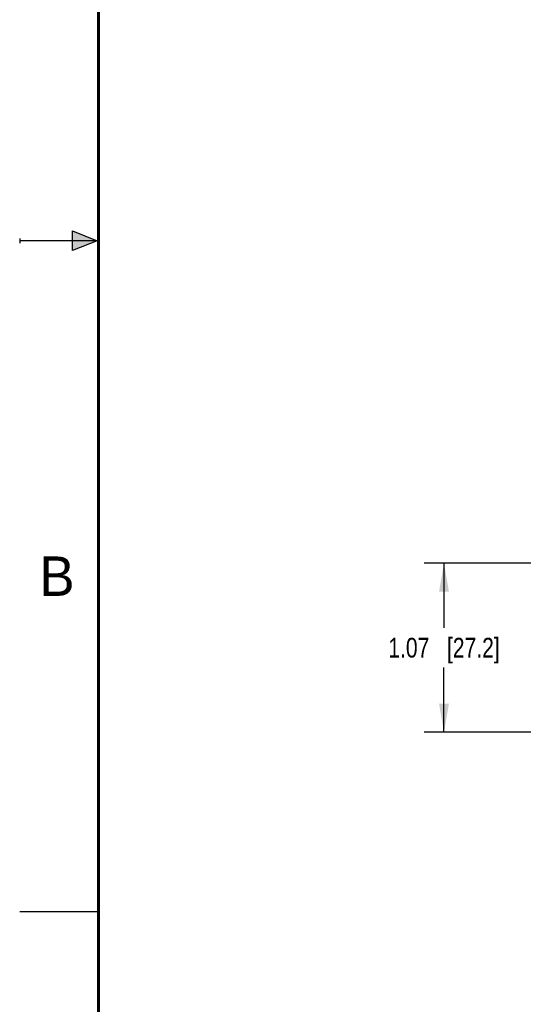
# Model space of a CAD drawing. Header units: inches. Extents: x 0 to 22, y 0 to 17.
# Tile 2 of 28: x 0 to 3.2, y 3.7 to 9.9. Entities that reach past the tile are written whole.
import ezdxf

# ---------------------------------------------------------------- set-up
doc = ezdxf.new("R2010")
doc.units = ezdxf.units.IN
doc.header["$LTSCALE"] = 1.21
doc.header["$MEASUREMENT"] = 0
doc.layers.get('0').update_dxf_attribs({"linetype": 'CONTINUOUS'})
doc.layers.add('DIMENSIONS', color=7, linetype='CONTINUOUS')
doc.styles.get("Standard").update_dxf_attribs({"font": 'txt', "width": 0.8})
doc.styles.add('TEXTSTYLE_2', font='txt')
doc.dimstyles.new('DIMSTYLE_1', dxfattribs={"dimtxt": 0.125, "dimasz": 0.18, "dimexe": 0.125, "dimexo": 0.0625, "dimgap": 0.0625, "dimtad": 0, "dimtih": 1, "dimtoh": 1, "dimzin": 4, "dimdsep": 46, "dimtxsty": 'STANDARD', "dimblk": '_FILLED', "dimblk1": '_FILLED', "dimblk2": '_FILLED', "dimcen": 0.09, "dimadec": 0, "dimazin": 0, "dimtp": 0.001, "dimtm": 0.001, "dimtfac": 1, "dimtofl": 0, "dimtmove": 0, "dimatfit": 3, "dimldrblk": '_FILLED', "dimfxl": 1, "dimtolj": 1, "dimtzin": 4, "dimarcsym": 0})

# ---------------------------------------------------------------- blocks, each defined once
blk = doc.blocks.new('_FILLED')
at = {"color": 0, "linetype": 'BYBLOCK'}
blk.add_solid([(0, 0), (-1, 0.174), (-1, -0.174)], dxfattribs=at)
blk = doc.blocks.new('*D13')
at = {"layer": 'DIMENSIONS', "color": 2, "linetype": 'CONTINUOUS'}
for p, q in [((3.3765, 6.4576), (2.564, 6.4576)), ((2.689, 6.4576), (2.689, 6.0471)), ((2.689, 5.3866), (2.689, 5.7971)), ((5.5254, 5.3866), (2.564, 5.3866))]:
    blk.add_line(p, q, dxfattribs=at)
at = {"layer": 'DIMENSIONS', "color": 2, "linetype": 'CONTINUOUS', "xscale": 0.18, "yscale": 0.18, "zscale": 0.18}
for p, rotation in [((2.689, 6.4576), 90), ((2.689, 5.3866), 270)]:
    blk.add_blockref('_FILLED', p, dxfattribs=dict(at, rotation=rotation))
at = {"layer": 'DIMENSIONS', "color": 2, "linetype": 'CONTINUOUS', "insert": (2.689, 5.9846), "char_height": 0.125, "width": 1.125, "attachment_point": 2, "line_spacing_factor": 0.9}
blk.add_mtext('1.07{\\Ftxt.shx;\\W1.000000;\\H0.125000; }[27.2]', dxfattribs=at)

msp = doc.modelspace()

# ---------------------------------------------------------------- hatches: boundary and pattern name
at = {"linetype": 'CONTINUOUS'}
msp.add_hatch(color=2, dxfattribs=at).paths.add_polyline_path([(0.3337, 8.5625), (0.49, 8.5), (0.3337, 8.4375)])

# ---------------------------------------------------------------- linework, layer by layer
at = {"color": 2, "linetype": 'CONTINUOUS'}
for p, q in [((0.3337, 8.4375), (0.3337, 8.5625)), ((0.3337, 8.5625), (0.49, 8.5)), ((0, 8.515), (0, 8.485)), ((0.49, 8.5), (0, 8.5)), ((0.49, 8.5), (0.3337, 8.4375)), ((0, 4.25), (0.5, 4.25))]:
    msp.add_line(p, q, dxfattribs=at)
at = {"color": 7, "linetype": 'CONTINUOUS', "const_width": 0.02}
msp.add_lwpolyline([(0.5, 16.5), (0.5, 0.5)], dxfattribs=at)

# ---------------------------------------------------------------- texts
at = {"color": 2, "linetype": 'CONTINUOUS', "insert": (0.125, 6.5), "char_height": 0.25, "width": 0.25, "attachment_point": 1, "line_spacing_factor": 0.9, "style": 'TEXTSTYLE_2'}
msp.add_mtext('B', dxfattribs=at)

# ---------------------------------------------------------------- dimensions: what is measured, and where the dimension line sits
at = {"layer": 'DIMENSIONS', "color": 2, "linetype": 'CONTINUOUS'}
dim = msp.add_linear_dim(base=(2.689, 6.4576), p1=(5.5879, 5.3866), p2=(3.439, 6.4576), angle=90, dimstyle='DIMSTYLE_1', dxfattribs=at)
dim.commit()
dim.dimension.update_dxf_attribs({"geometry": '*D13', "text_midpoint": (2.689, 5.9221), "dimtype": 160})

doc.saveas('drawing.dxf')
